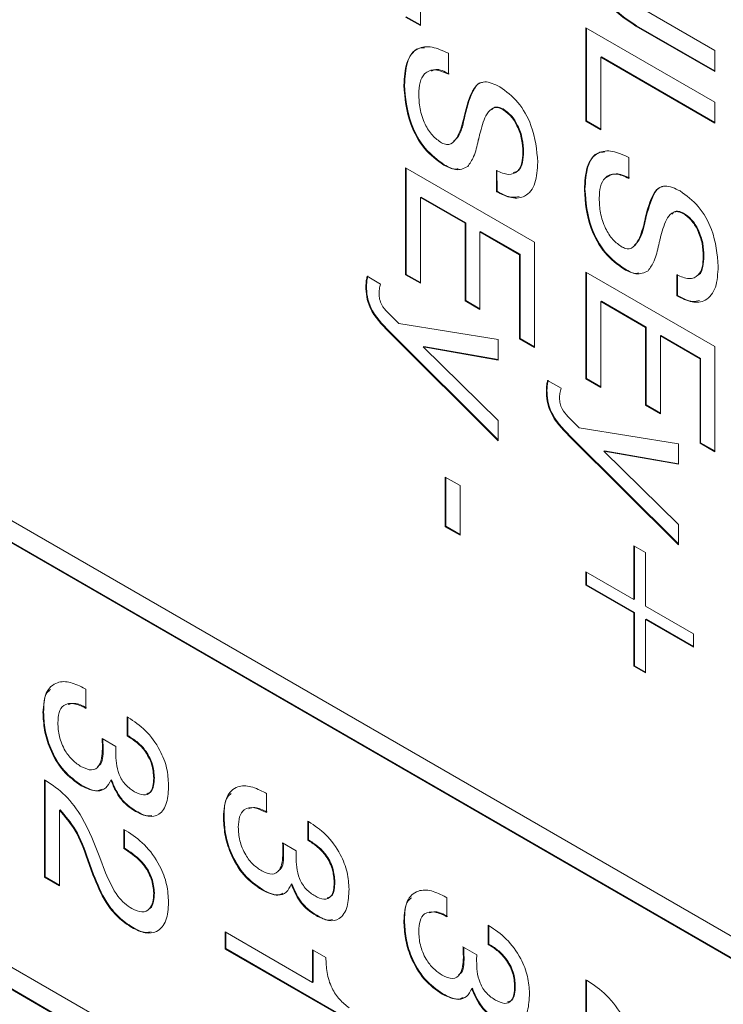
# Model space of a CAD drawing. Header units: millimetres. Extents: x 22 to 278, y 61 to 167.
# Tile 140 of 148: x 257.45 to 261.31, y 109.58 to 114.98. Entities that reach past the tile are written whole.
import ezdxf

# ---------------------------------------------------------------- set-up
doc = ezdxf.new("R2010")
doc.units = ezdxf.units.MM
doc.layers.get('0').update_dxf_attribs({"lineweight": 15})

msp = doc.modelspace()

# ---------------------------------------------------------------- linework, layer by layer
for p, q in [((239.5246, 122.5536), (264.5209, 108.1236)), ((264.5209, 108.0011), (239.5246, 122.4311)), ((264.5244, 108.0032), (239.5282, 122.4332)), ((239.5246, 120.104), (264.5209, 105.674)), ((264.5209, 105.5515), (239.5246, 119.9815)), ((264.5244, 105.5535), (239.5282, 119.9835)), ((259.6527, 115.3412), (259.6527, 114.9434)), ((260.8344, 115.0568), (261.2682, 114.8064)), ((259.6527, 114.9434), (259.5711, 114.9905)), ((259.6527, 114.9474), (259.5746, 114.9925)), ((260.5611, 114.9319), (261.2682, 114.5237)), ((260.5611, 114.419), (260.5611, 114.9319)), ((260.5646, 114.421), (260.5646, 114.9299)), ((260.839, 114.9431), (260.8354, 114.941)), ((261.2682, 114.6912), (260.8354, 114.941)), ((261.2682, 114.6953), (260.839, 114.9431)), ((259.8068, 114.7916), (259.8068, 114.6764)), ((260.6462, 114.7717), (260.6426, 114.7697)), ((260.6426, 114.7697), (260.6426, 114.3719)), ((261.2682, 114.4086), (260.6426, 114.7697)), ((261.2682, 114.4126), (260.6462, 114.7717)), ((261.2682, 114.8064), (261.2682, 114.6912)), ((259.5656, 114.6173), (259.562, 114.6152)), ((260.1062, 114.4867), (260.1027, 114.4847)), ((261.2682, 114.5237), (261.2682, 114.4086)), ((259.8932, 114.4312), (259.8897, 114.4292)), ((259.8969, 114.4474), (259.8934, 114.4454)), ((260.5646, 114.421), (260.5611, 114.419)), ((260.6426, 114.3719), (260.5611, 114.419)), ((260.6426, 114.3759), (260.5646, 114.421)), ((260.2183, 114.2508), (260.2148, 114.2487)), ((260.7968, 114.2201), (260.7968, 114.1049)), ((259.5711, 114.1634), (260.2782, 113.7552)), ((259.5711, 113.5772), (259.5711, 114.1634)), ((259.5746, 113.5792), (259.5746, 114.1614)), ((259.7839, 114.1808), (259.7803, 114.1788)), ((260.0697, 114.0326), (260.0693, 114.148)), ((260.0732, 114.0347), (260.0728, 114.1501)), ((259.6562, 114.0032), (259.6527, 114.0012)), ((259.6527, 114.0012), (259.6527, 113.5301)), ((259.8975, 113.8599), (259.6527, 114.0012)), ((259.901, 113.8619), (259.6562, 114.0032)), ((260.0732, 114.0347), (260.0697, 114.0326)), ((260.5555, 114.0458), (260.552, 114.0437)), ((261.0962, 113.9152), (261.0927, 113.9132)), ((259.901, 113.8619), (259.8975, 113.8599)), ((259.8975, 113.4333), (259.8975, 113.8599)), ((259.901, 113.4353), (259.901, 113.8619)), ((260.8832, 113.8597), (260.8796, 113.8577)), ((260.8868, 113.8759), (260.8833, 113.8739)), ((259.9826, 113.8148), (259.9791, 113.8128)), ((259.9791, 113.8128), (259.9791, 113.3862)), ((260.1966, 113.6872), (259.9791, 113.8128)), ((260.2002, 113.6892), (259.9826, 113.8148)), ((260.2782, 113.7552), (260.2782, 113.1782)), ((260.2002, 113.6892), (260.1966, 113.6872)), ((260.1966, 113.2253), (260.1966, 113.6872)), ((260.2002, 113.2273), (260.2002, 113.6892)), ((261.2082, 113.6793), (261.2047, 113.6772)), ((259.3606, 113.5685), (259.4344, 113.5259)), ((259.5746, 113.5792), (259.5711, 113.5772)), ((259.6527, 113.5301), (259.5711, 113.5772)), ((259.6527, 113.5342), (259.5746, 113.5792)), ((260.5611, 113.592), (261.2682, 113.1838)), ((260.5611, 113.0057), (260.5611, 113.592)), ((260.5646, 113.0078), (260.5646, 113.5899)), ((260.7738, 113.6093), (260.7703, 113.6073)), ((261.0597, 113.4611), (261.0592, 113.5765)), ((261.0632, 113.4632), (261.0628, 113.5786)), ((259.3571, 113.5151), (259.3535, 113.5131)), ((261.0632, 113.4632), (261.0597, 113.4611)), ((259.901, 113.4353), (259.8975, 113.4333)), ((259.9791, 113.3862), (259.8975, 113.4333)), ((259.9791, 113.3903), (259.901, 113.4353)), ((260.6462, 113.4317), (260.6426, 113.4297)), ((260.6426, 113.4297), (260.6426, 112.9586)), ((260.8874, 113.2884), (260.6426, 113.4297)), ((260.891, 113.2904), (260.6462, 113.4317)), ((259.4722, 113.3714), (259.5334, 113.3099)), ((259.5334, 113.3099), (260.0788, 113.2213)), ((259.4829, 113.2658), (259.4793, 113.2638)), ((260.0788, 112.6665), (259.4793, 113.2638)), ((260.0788, 112.6721), (259.4829, 113.2658)), ((260.891, 113.2904), (260.8874, 113.2884)), ((260.8874, 112.8618), (260.8874, 113.2884)), ((260.891, 112.8639), (260.891, 113.2904)), ((260.9725, 113.2433), (260.969, 113.2413)), ((261.1901, 113.1177), (260.9725, 113.2433)), ((260.0788, 113.2213), (260.0788, 113.1093)), ((260.2002, 113.2273), (260.1966, 113.2253)), ((260.2782, 113.1782), (260.1966, 113.2253)), ((260.2782, 113.1822), (260.2002, 113.2273)), ((260.969, 113.2413), (260.969, 112.8147)), ((261.1866, 113.1157), (260.969, 113.2413)), ((259.6718, 113.1829), (259.6683, 113.1809)), ((260.0788, 113.1093), (259.6683, 113.1809)), ((259.6683, 113.1809), (260.0788, 112.7785)), ((260.0788, 113.1119), (259.6718, 113.1829)), ((261.2682, 113.1838), (261.2682, 112.6067)), ((261.1901, 113.1177), (261.1866, 113.1157)), ((261.1866, 112.6538), (261.1866, 113.1157)), ((261.1901, 112.6558), (261.1901, 113.1177)), ((260.3506, 112.997), (260.4244, 112.9544)), ((260.5646, 113.0078), (260.5611, 113.0057)), ((260.6426, 112.9586), (260.5611, 113.0057)), ((260.6426, 112.9627), (260.5646, 113.0078)), ((260.347, 112.9436), (260.3435, 112.9416)), ((260.891, 112.8639), (260.8874, 112.8618)), ((260.969, 112.8147), (260.8874, 112.8618)), ((260.969, 112.8188), (260.891, 112.8639)), ((260.0788, 112.7785), (260.0788, 112.6665)), ((260.4622, 112.7999), (260.5234, 112.7384)), ((260.5234, 112.7384), (261.0687, 112.6498)), ((260.4728, 112.6944), (260.4693, 112.6923)), ((261.0687, 112.095), (260.4693, 112.6923)), ((261.0687, 112.1006), (260.4728, 112.6944)), ((261.0687, 112.6498), (261.0687, 112.5378)), ((261.1901, 112.6558), (261.1866, 112.6538)), ((261.2682, 112.6067), (261.1866, 112.6538)), ((261.2682, 112.6108), (261.1901, 112.6558)), ((260.6618, 112.6114), (260.6582, 112.6094)), ((261.0687, 112.5378), (260.6582, 112.6094)), ((260.6582, 112.6094), (261.0687, 112.2071)), ((261.0687, 112.5405), (260.6618, 112.6114)), ((259.7887, 112.4676), (259.8703, 112.4205)), ((259.7887, 112.1954), (259.7887, 112.4676)), ((259.7922, 112.1974), (259.7922, 112.4655)), ((259.8703, 112.4205), (259.8703, 112.1483)), ((259.7922, 112.1974), (259.7887, 112.1954)), ((259.8703, 112.1483), (259.7887, 112.1954)), ((259.8703, 112.1524), (259.7922, 112.1974)), ((261.0687, 112.2071), (261.0687, 112.095)), ((260.824, 112.0898), (260.8874, 112.0531)), ((260.824, 111.7966), (260.824, 112.0898)), ((260.8275, 111.7987), (260.8275, 112.0877)), ((260.8874, 112.0531), (260.8874, 111.76)), ((260.5611, 111.9484), (260.824, 111.7966)), ((260.5611, 111.8751), (260.5611, 111.9484)), ((260.5646, 111.8772), (260.5646, 111.9464)), ((260.5646, 111.8772), (260.5611, 111.8751)), ((260.824, 111.7234), (260.5611, 111.8751)), ((260.8275, 111.7254), (260.5646, 111.8772)), ((260.8275, 111.7987), (260.824, 111.7966)), ((260.8874, 111.76), (261.1503, 111.6082)), ((260.8275, 111.7254), (260.824, 111.7234)), ((260.824, 111.4302), (260.824, 111.7234)), ((260.8275, 111.4323), (260.8275, 111.7254)), ((260.891, 111.6888), (260.8874, 111.6867)), ((260.8874, 111.6867), (260.8874, 111.3936)), ((261.1503, 111.535), (260.8874, 111.6867)), ((261.1503, 111.539), (260.891, 111.6888)), ((261.1503, 111.6082), (261.1503, 111.535)), ((260.8275, 111.4323), (260.824, 111.4302)), ((260.8874, 111.3936), (260.824, 111.4302)), ((260.8874, 111.3977), (260.8275, 111.4323)), ((257.8129, 111.3067), (257.8178, 111.3038)), ((257.8178, 111.3038), (257.8178, 111.1991)), ((257.5857, 111.1787), (257.5821, 111.1767)), ((258.0445, 111.152), (258.0493, 111.1493)), ((258.0445, 111.0474), (258.0445, 111.152)), ((258.048, 111.0494), (258.048, 111.15)), ((257.9064, 111.0335), (257.9819, 110.9894)), ((257.9068, 111.0295), (257.9064, 111.0335)), ((257.91, 111.0314), (257.9068, 111.0295)), ((258.048, 111.0494), (258.0445, 111.0474)), ((257.912, 110.9782), (257.9085, 110.9762)), ((258.1931, 110.818), (258.1895, 110.8159)), ((257.5912, 110.8065), (257.5967, 110.8034)), ((257.5912, 110.2726), (257.5912, 110.8065)), ((257.5947, 110.2747), (257.5947, 110.8045)), ((257.7957, 110.7763), (257.7922, 110.7743)), ((257.9579, 110.8073), (257.9544, 110.8053)), ((258.8028, 110.7352), (258.8078, 110.7323)), ((258.8078, 110.7323), (258.8078, 110.6276)), ((257.6763, 110.6431), (257.6728, 110.641)), ((257.6728, 110.641), (257.6728, 110.2255)), ((258.0936, 110.6357), (258.0901, 110.6337)), ((258.5756, 110.6073), (258.5721, 110.6052)), ((259.0344, 110.5806), (259.0392, 110.5778)), ((259.0344, 110.4759), (259.0344, 110.5806)), ((259.038, 110.4779), (259.038, 110.5785)), ((258.0264, 110.5344), (258.0381, 110.5276)), ((258.0264, 110.4297), (258.0264, 110.5344)), ((258.0299, 110.4318), (258.0299, 110.5324)), ((258.8963, 110.462), (258.9718, 110.418)), ((258.8968, 110.458), (258.8963, 110.462)), ((258.9, 110.4599), (258.8968, 110.458)), ((259.038, 110.4779), (259.0344, 110.4759)), ((258.0299, 110.4318), (258.0264, 110.4297)), ((258.0343, 110.4251), (258.0264, 110.4297)), ((258.0378, 110.4272), (258.0299, 110.4318)), ((258.0378, 110.4272), (258.0343, 110.4251)), ((258.902, 110.4067), (258.8985, 110.4047)), ((257.8304, 110.3694), (257.8269, 110.3674)), ((257.8561, 110.2854), (257.8269, 110.3674)), ((257.8596, 110.2875), (257.8304, 110.3694)), ((257.8943, 110.3803), (257.9259, 110.2968)), ((257.5947, 110.2747), (257.5912, 110.2726)), ((257.6728, 110.2296), (257.5947, 110.2747)), ((257.8596, 110.2875), (257.8561, 110.2854)), ((257.6728, 110.2255), (257.5912, 110.2726)), ((258.9479, 110.2358), (258.9443, 110.2338)), ((259.183, 110.2465), (259.1795, 110.2444)), ((258.1931, 110.1866), (258.1895, 110.1845)), ((258.7857, 110.2048), (258.7822, 110.2028)), ((259.7928, 110.1637), (259.7977, 110.1608)), ((259.7977, 110.1608), (259.7977, 110.0562)), ((259.0836, 110.0643), (259.08, 110.0622)), ((259.5656, 110.0358), (259.562, 110.0337)), ((260.0244, 110.0091), (260.0292, 110.0063)), ((260.0244, 109.9044), (260.0244, 110.0091)), ((260.0279, 109.9064), (260.0279, 110.007)), ((258.0731, 109.9985), (258.0696, 109.9965)), ((258.5812, 109.9733), (259.0616, 109.696)), ((258.5812, 109.8791), (258.5812, 109.9733)), ((258.5847, 109.8812), (258.5847, 109.9713)), ((260.0279, 109.9064), (260.0244, 109.9044)), ((258.5847, 109.8812), (258.5812, 109.8791)), ((259.2611, 109.4866), (258.5812, 109.8791)), ((259.2611, 109.4907), (258.5847, 109.8812)), ((259.0616, 109.8739), (259.1342, 109.8321)), ((259.0616, 109.696), (259.0616, 109.8739)), ((259.0652, 109.698), (259.0652, 109.8719)), ((259.8863, 109.8906), (259.9618, 109.8465)), ((259.8867, 109.8865), (259.8863, 109.8906)), ((259.8899, 109.8884), (259.8867, 109.8865)), ((259.8919, 109.8353), (259.8884, 109.8332)), ((259.0652, 109.698), (259.0616, 109.696)), ((260.5611, 109.7097), (260.5666, 109.7065)), ((260.5611, 109.1758), (260.5611, 109.7097)), ((260.5646, 109.1779), (260.5646, 109.7077)), ((259.7756, 109.6333), (259.7721, 109.6313)), ((259.9378, 109.6643), (259.9343, 109.6623)), ((260.173, 109.675), (260.1694, 109.6729))]:
    msp.add_line(p, q)
for points, knots in [([(260.8354, 114.941), (260.792, 114.9691), (260.7054, 115.025), (260.6016, 115.1707), (260.557, 115.3172), (260.5537, 115.3973), (260.552, 115.4375)], [0, 0, 0, 0, 0.28063, 0.558736, 0.77891, 1, 1, 1, 1]), ([(260.839, 114.9431), (260.7955, 114.9711), (260.709, 115.027), (260.6051, 115.1727), (260.5606, 115.3192), (260.5572, 115.3994), (260.5555, 115.4396)], [0, 0, 0, 0, 0.28063, 0.558736, 0.77891, 1, 1, 1, 1]), ([(259.562, 114.6152), (259.5644, 114.6588), (259.569, 114.7458), (259.6271, 114.8242), (259.7155, 114.8331), (259.7763, 114.8054), (259.8068, 114.7916)], [0, 0, 0, 0, 0.280657, 0.559429, 0.779298, 1, 1, 1, 1]), ([(259.5656, 114.6173), (259.5682, 114.6601), (259.5735, 114.7454), (259.6181, 114.8201), (259.6634, 114.8215), (259.6744, 114.8219)], [0, 0, 0, 0, 0.4324182, 0.861932, 1, 1, 1, 1]), ([(259.8068, 114.6764), (259.7815, 114.6878), (259.7309, 114.7106), (259.675, 114.6872), (259.6471, 114.6345), (259.6448, 114.59), (259.6436, 114.5678)], [0, 0, 0, 0, 0.2799175, 0.5588303, 0.7791028, 1, 1, 1, 1]), ([(259.8103, 114.6785), (259.784, 114.6921), (259.747, 114.7112), (259.721, 114.6977), (259.7135, 114.6938)], [0, 0, 0, 0, 0.711175, 1, 1, 1, 1]), ([(259.7803, 114.1788), (259.7436, 114.2052), (259.6702, 114.2581), (259.5762, 114.4316), (259.5674, 114.5456), (259.562, 114.6152)], [0, 0, 0, 0, 0.28001, 0.560069, 1, 1, 1, 1]), ([(259.7839, 114.1808), (259.7472, 114.2073), (259.6738, 114.2602), (259.5797, 114.4336), (259.5709, 114.5476), (259.5656, 114.6173)], [0, 0, 0, 0, 0.28001, 0.560069, 1, 1, 1, 1]), ([(259.8934, 114.4454), (259.9067, 114.5019), (259.9233, 114.5724), (259.9702, 114.628), (260.0164, 114.6417), (260.0594, 114.6217), (260.088, 114.6083)], [0, 0, 0, 0, 0.500943, 0.626188, 0.751268, 1, 1, 1, 1]), ([(259.8969, 114.4474), (259.9107, 114.5028), (259.928, 114.572), (259.9693, 114.6274), (259.9873, 114.631), (259.9935, 114.6323)], [0, 0, 0, 0, 0.7234825, 0.904367, 1, 1, 1, 1]), ([(260.088, 114.6083), (260.1227, 114.5831), (260.1921, 114.5326), (260.2818, 114.3691), (260.2908, 114.2608), (260.2963, 114.1946)], [0, 0, 0, 0, 0.280081, 0.560249, 1, 1, 1, 1]), ([(259.6436, 114.5678), (259.6447, 114.5416), (259.6468, 114.4893), (259.6721, 114.4082), (259.7166, 114.3371), (259.7516, 114.3126), (259.7691, 114.3004)], [0, 0, 0, 0, 0.281124, 0.560949, 0.780338, 1, 1, 1, 1]), ([(260.1027, 114.4847), (260.0935, 114.4888), (260.075, 114.4972), (260.0433, 114.4915), (260.0059, 114.4506), (259.9914, 114.397), (259.9817, 114.3613)], [0, 0, 0, 0, 0.12479, 0.249814, 0.499493, 1, 1, 1, 1]), ([(260.1062, 114.4867), (260.0971, 114.4908), (260.0787, 114.4989), (260.0556, 114.4965), (260.0464, 114.4859), (260.0424, 114.4811)], [0, 0, 0, 0, 0.357857, 0.716385, 1, 1, 1, 1]), ([(260.2183, 114.2508), (260.2172, 114.2739), (260.2151, 114.3202), (260.1917, 114.3917), (260.1525, 114.4542), (260.1217, 114.4759), (260.1062, 114.4867)], [0, 0, 0, 0, 0.281007, 0.560859, 0.780365, 1, 1, 1, 1]), ([(259.835, 114.309), (259.8424, 114.3157), (259.8731, 114.3432), (259.8845, 114.3933), (259.8932, 114.4312)], [0, 0, 0, 0, 0.244091, 1, 1, 1, 1]), ([(259.8897, 114.4292), (259.8903, 114.4323), (259.8914, 114.4378), (259.8928, 114.4431), (259.8934, 114.4454)], [0, 0, 0, 0, 0.560002, 1, 1, 1, 1]), ([(259.8932, 114.4312), (259.8938, 114.4343), (259.895, 114.4398), (259.8963, 114.4451), (259.8969, 114.4474)], [0, 0, 0, 0, 0.560002, 1, 1, 1, 1]), ([(260.2148, 114.2487), (260.2137, 114.2719), (260.2116, 114.3181), (260.1882, 114.3896), (260.149, 114.4521), (260.1181, 114.4738), (260.1027, 114.4847)], [0, 0, 0, 0, 0.281007, 0.560859, 0.780365, 1, 1, 1, 1]), ([(259.7691, 114.3004), (259.7785, 114.2963), (259.7972, 114.2881), (259.8285, 114.2958), (259.865, 114.3389), (259.8798, 114.393), (259.8897, 114.4292)], [0, 0, 0, 0, 0.124674, 0.249605, 0.499326, 1, 1, 1, 1]), ([(259.9817, 114.3613), (259.9799, 114.3542), (259.9767, 114.3414), (259.9736, 114.3285), (259.9723, 114.3228)], [0, 0, 0, 0, 0.559999, 1, 1, 1, 1]), ([(259.9698, 114.3126), (259.963, 114.2818), (259.9509, 114.227), (259.924, 114.1874), (259.9122, 114.17)], [0, 0, 0, 0, 0.560907, 1, 1, 1, 1]), ([(259.9723, 114.3228), (259.9719, 114.3208), (259.9711, 114.3174), (259.9702, 114.314), (259.9698, 114.3126)], [0, 0, 0, 0, 0.55994, 1, 1, 1, 1]), ([(260.0693, 114.148), (260.092, 114.1385), (260.1373, 114.1194), (260.1881, 114.1394), (260.212, 114.1885), (260.2138, 114.2286), (260.2148, 114.2487)], [0, 0, 0, 0, 0.2802657, 0.5588871, 0.7790956, 1, 1, 1, 1]), ([(260.1608, 114.1382), (260.1715, 114.1407), (260.197, 114.1465), (260.2151, 114.1914), (260.2172, 114.231), (260.2183, 114.2508)], [0, 0, 0, 0, 0.265737, 0.632289, 1, 1, 1, 1]), ([(260.552, 114.0437), (260.5543, 114.0874), (260.5589, 114.1743), (260.617, 114.2527), (260.7055, 114.2616), (260.7663, 114.234), (260.7968, 114.2201)], [0, 0, 0, 0, 0.280657, 0.559429, 0.779298, 1, 1, 1, 1]), ([(260.5555, 114.0458), (260.5582, 114.0886), (260.5634, 114.1739), (260.6081, 114.2486), (260.6533, 114.25), (260.6643, 114.2504)], [0, 0, 0, 0, 0.432418, 0.861932, 1, 1, 1, 1]), ([(259.9122, 114.17), (259.891, 114.1603), (259.853, 114.143), (259.8026, 114.1678), (259.7803, 114.1788)], [0, 0, 0, 0, 0.558284, 1, 1, 1, 1]), ([(259.8598, 114.1589), (259.856, 114.1577), (259.8348, 114.1513), (259.8068, 114.1675), (259.7839, 114.1808)], [0, 0, 0, 0, 0.178091, 1, 1, 1, 1]), ([(260.2963, 114.1946), (260.2941, 114.1543), (260.2895, 114.074), (260.2354, 114.0025), (260.1545, 113.9915), (260.098, 114.0189), (260.0697, 114.0326)], [0, 0, 0, 0, 0.28065, 0.559701, 0.779492, 1, 1, 1, 1]), ([(260.7968, 114.1049), (260.7714, 114.1163), (260.7208, 114.1391), (260.665, 114.1157), (260.6371, 114.063), (260.6347, 114.0186), (260.6336, 113.9963)], [0, 0, 0, 0, 0.279918, 0.55883, 0.779103, 1, 1, 1, 1]), ([(260.8003, 114.107), (260.7745, 114.1191), (260.7248, 114.1424), (260.6903, 114.1211), (260.6737, 114.1109)], [0, 0, 0, 0, 0.5202015, 1, 1, 1, 1]), ([(260.8833, 113.8739), (260.8966, 113.9304), (260.9133, 114.001), (260.9601, 114.0565), (261.0063, 114.0702), (261.0493, 114.0502), (261.0779, 114.0368)], [0, 0, 0, 0, 0.500943, 0.626188, 0.751268, 1, 1, 1, 1]), ([(260.8868, 113.8759), (260.9007, 113.9313), (260.9179, 114.0005), (260.9592, 114.0559), (260.9772, 114.0596), (260.9835, 114.0608)], [0, 0, 0, 0, 0.723483, 0.904367, 1, 1, 1, 1]), ([(260.1942, 114.0068), (260.182, 114.0039), (260.1464, 113.9957), (260.1022, 114.0192), (260.0732, 114.0347)], [0, 0, 0, 0, 0.34456, 1, 1, 1, 1]), ([(260.7703, 113.6073), (260.7336, 113.6337), (260.6602, 113.6867), (260.5661, 113.8601), (260.5574, 113.9741), (260.552, 114.0437)], [0, 0, 0, 0, 0.28001, 0.560069, 1, 1, 1, 1]), ([(260.7738, 113.6093), (260.7371, 113.6358), (260.6637, 113.6887), (260.5697, 113.8621), (260.5609, 113.9761), (260.5555, 114.0458)], [0, 0, 0, 0, 0.28001, 0.560069, 1, 1, 1, 1]), ([(261.0779, 114.0368), (261.1126, 114.0116), (261.182, 113.9612), (261.2717, 113.7976), (261.2808, 113.6893), (261.2863, 113.6231)], [0, 0, 0, 0, 0.280081, 0.560249, 1, 1, 1, 1]), ([(260.6336, 113.9963), (260.6346, 113.9701), (260.6368, 113.9179), (260.662, 113.8367), (260.7066, 113.7656), (260.7416, 113.7411), (260.7591, 113.7289)], [0, 0, 0, 0, 0.281124, 0.560949, 0.780338, 1, 1, 1, 1]), ([(261.0927, 113.9132), (261.0834, 113.9173), (261.0649, 113.9257), (261.0333, 113.92), (260.9959, 113.8791), (260.9814, 113.8256), (260.9717, 113.7898)], [0, 0, 0, 0, 0.12479, 0.249814, 0.499493, 1, 1, 1, 1]), ([(261.0962, 113.9152), (261.087, 113.9193), (261.0687, 113.9274), (261.0455, 113.925), (261.0364, 113.9144), (261.0323, 113.9097)], [0, 0, 0, 0, 0.357857, 0.716385, 1, 1, 1, 1]), ([(261.2047, 113.6772), (261.2036, 113.7004), (261.2015, 113.7466), (261.1781, 113.8181), (261.1389, 113.8807), (261.1081, 113.9023), (261.0927, 113.9132)], [0, 0, 0, 0, 0.281007, 0.560859, 0.780365, 1, 1, 1, 1]), ([(261.2082, 113.6793), (261.2072, 113.7024), (261.205, 113.7487), (261.1817, 113.8202), (261.1425, 113.8827), (261.1116, 113.9044), (261.0962, 113.9152)], [0, 0, 0, 0, 0.281007, 0.560859, 0.780365, 1, 1, 1, 1]), ([(260.7591, 113.7289), (260.7684, 113.7248), (260.7872, 113.7166), (260.8185, 113.7243), (260.855, 113.7674), (260.8698, 113.8216), (260.8796, 113.8577)], [0, 0, 0, 0, 0.124674, 0.249605, 0.499326, 1, 1, 1, 1]), ([(260.8249, 113.7375), (260.8324, 113.7442), (260.863, 113.7717), (260.8745, 113.8218), (260.8832, 113.8597)], [0, 0, 0, 0, 0.244091, 1, 1, 1, 1]), ([(260.8796, 113.8577), (260.8802, 113.8608), (260.8814, 113.8663), (260.8827, 113.8716), (260.8833, 113.8739)], [0, 0, 0, 0, 0.5600021, 1, 1, 1, 1]), ([(260.8832, 113.8597), (260.8838, 113.8628), (260.8849, 113.8683), (260.8862, 113.8736), (260.8868, 113.8759)], [0, 0, 0, 0, 0.5600021, 1, 1, 1, 1]), ([(260.9717, 113.7898), (260.9699, 113.7827), (260.9667, 113.7699), (260.9636, 113.757), (260.9622, 113.7513)], [0, 0, 0, 0, 0.559999, 1, 1, 1, 1]), ([(260.9598, 113.7411), (260.953, 113.7104), (260.9408, 113.6556), (260.914, 113.6159), (260.9021, 113.5985)], [0, 0, 0, 0, 0.560907, 1, 1, 1, 1]), ([(260.9622, 113.7513), (260.9618, 113.7494), (260.9611, 113.7459), (260.9602, 113.7426), (260.9598, 113.7411)], [0, 0, 0, 0, 0.55994, 1, 1, 1, 1]), ([(261.0592, 113.5765), (261.0819, 113.567), (261.1272, 113.5479), (261.1781, 113.568), (261.2019, 113.617), (261.2038, 113.6571), (261.2047, 113.6772)], [0, 0, 0, 0, 0.2802657, 0.5588871, 0.7790956, 1, 1, 1, 1]), ([(261.1776, 113.577), (261.1786, 113.5774), (261.1933, 113.5826), (261.2042, 113.6212), (261.2069, 113.6599), (261.2082, 113.6793)], [0, 0, 0, 0, 0.032955, 0.515715, 1, 1, 1, 1]), ([(261.2863, 113.6231), (261.284, 113.5828), (261.2794, 113.5025), (261.2254, 113.431), (261.1445, 113.42), (261.088, 113.4474), (261.0597, 113.4611)], [0, 0, 0, 0, 0.28065, 0.559701, 0.779492, 1, 1, 1, 1]), ([(259.3535, 113.5131), (259.354, 113.5241), (259.3548, 113.5437), (259.3588, 113.5609), (259.3606, 113.5685)], [0, 0, 0, 0, 0.559816, 1, 1, 1, 1]), ([(259.3571, 113.5151), (259.3575, 113.5261), (259.3583, 113.5458), (259.3624, 113.563), (259.3642, 113.5706)], [0, 0, 0, 0, 0.559816, 1, 1, 1, 1]), ([(260.9021, 113.5985), (260.8809, 113.5889), (260.843, 113.5715), (260.7925, 113.5963), (260.7703, 113.6073)], [0, 0, 0, 0, 0.558284, 1, 1, 1, 1]), ([(260.8498, 113.5874), (260.846, 113.5863), (260.8247, 113.5798), (260.7968, 113.596), (260.7738, 113.6093)], [0, 0, 0, 0, 0.178091, 1, 1, 1, 1]), ([(259.4793, 113.2638), (259.4398, 113.3044), (259.3848, 113.3609), (259.3552, 113.4573), (259.3541, 113.4945), (259.3535, 113.5131)], [0, 0, 0, 0, 0.558543, 0.778654, 1, 1, 1, 1]), ([(259.4829, 113.2658), (259.4434, 113.3064), (259.3883, 113.363), (259.3588, 113.4594), (259.3576, 113.4965), (259.3571, 113.5151)], [0, 0, 0, 0, 0.558543, 0.778654, 1, 1, 1, 1]), ([(259.4344, 113.5259), (259.4318, 113.5167), (259.4271, 113.5002), (259.4264, 113.4808), (259.4261, 113.4722)], [0, 0, 0, 0, 0.55992, 1, 1, 1, 1]), ([(259.4261, 113.4722), (259.4265, 113.4627), (259.4273, 113.4438), (259.4413, 113.4052), (259.4605, 113.3842), (259.4722, 113.3714)], [0, 0, 0, 0, 0.2812835, 0.5613162, 1, 1, 1, 1]), ([(261.1842, 113.4353), (261.1719, 113.4325), (261.1363, 113.4242), (261.0921, 113.4478), (261.0632, 113.4632)], [0, 0, 0, 0, 0.3445602, 1, 1, 1, 1]), ([(260.3435, 112.9416), (260.3439, 112.9526), (260.3447, 112.9722), (260.3488, 112.9895), (260.3506, 112.997)], [0, 0, 0, 0, 0.559816, 1, 1, 1, 1]), ([(260.347, 112.9436), (260.3475, 112.9546), (260.3483, 112.9743), (260.3523, 112.9915), (260.3541, 112.9991)], [0, 0, 0, 0, 0.559816, 1, 1, 1, 1]), ([(260.4693, 112.6923), (260.4298, 112.7329), (260.3747, 112.7894), (260.3452, 112.8858), (260.3441, 112.923), (260.3435, 112.9416)], [0, 0, 0, 0, 0.558543, 0.778654, 1, 1, 1, 1]), ([(260.4728, 112.6944), (260.4333, 112.7349), (260.3783, 112.7915), (260.3487, 112.8879), (260.3476, 112.925), (260.347, 112.9436)], [0, 0, 0, 0, 0.558543, 0.778654, 1, 1, 1, 1]), ([(260.4244, 112.9544), (260.4217, 112.9452), (260.417, 112.9287), (260.4163, 112.9093), (260.416, 112.9007)], [0, 0, 0, 0, 0.55992, 1, 1, 1, 1]), ([(260.416, 112.9007), (260.4164, 112.8912), (260.4172, 112.8723), (260.4312, 112.8337), (260.4505, 112.8127), (260.4622, 112.7999)], [0, 0, 0, 0, 0.281284, 0.561316, 1, 1, 1, 1]), ([(257.5821, 111.1767), (257.5851, 111.2148), (257.5909, 111.2907), (257.6522, 111.3466), (257.7321, 111.3475), (257.7859, 111.3203), (257.8129, 111.3067)], [0, 0, 0, 0, 0.280115, 0.559017, 0.779197, 1, 1, 1, 1]), ([(257.5857, 111.1787), (257.5864, 111.2197), (257.5873, 111.274), (257.6169, 111.2972), (257.6242, 111.303)], [0, 0, 0, 0, 0.753542, 1, 1, 1, 1]), ([(257.8178, 111.1991), (257.7954, 111.2099), (257.7506, 111.2313), (257.6953, 111.2228), (257.6671, 111.1786), (257.6648, 111.1391), (257.6637, 111.1193)], [0, 0, 0, 0, 0.280691, 0.559402, 0.779276, 1, 1, 1, 1]), ([(257.8214, 111.2012), (257.7983, 111.2133), (257.761, 111.2328), (257.7319, 111.2237), (257.7208, 111.2202)], [0, 0, 0, 0, 0.6192354, 1, 1, 1, 1]), ([(257.7922, 110.7743), (257.758, 110.7984), (257.6898, 110.8466), (257.6191, 110.9691), (257.5864, 111.082), (257.5836, 111.1451), (257.5821, 111.1767)], [0, 0, 0, 0, 0.279361, 0.558332, 0.778914, 1, 1, 1, 1]), ([(257.7957, 110.7763), (257.7616, 110.8004), (257.6933, 110.8487), (257.6227, 110.9711), (257.5899, 111.084), (257.5871, 111.1471), (257.5857, 111.1787)], [0, 0, 0, 0, 0.279361, 0.558332, 0.778914, 1, 1, 1, 1]), ([(258.0493, 111.1493), (258.0817, 111.1278), (258.1462, 111.0849), (258.2236, 110.9793), (258.2658, 110.8698), (258.2693, 110.8092), (258.2711, 110.7788)], [0, 0, 0, 0, 0.280391, 0.559399, 0.779365, 1, 1, 1, 1]), ([(257.6637, 111.1193), (257.665, 111.0949), (257.6676, 111.0461), (257.6983, 110.9699), (257.7444, 110.9105), (257.7766, 110.8892), (257.7928, 110.8786)], [0, 0, 0, 0, 0.280656, 0.559744, 0.779511, 1, 1, 1, 1]), ([(257.9085, 110.9762), (257.9083, 110.9861), (257.9079, 111.0037), (257.9072, 111.0216), (257.9068, 111.0295)], [0, 0, 0, 0, 0.559986, 1, 1, 1, 1]), ([(257.912, 110.9782), (257.9118, 110.9881), (257.9115, 111.0058), (257.9107, 111.0237), (257.9103, 111.0316)], [0, 0, 0, 0, 0.559986, 1, 1, 1, 1]), ([(258.1895, 110.8159), (258.188, 110.8409), (258.1849, 110.8907), (258.144, 110.9674), (258.0931, 111.0169), (258.0607, 111.0372), (258.0445, 111.0474)], [0, 0, 0, 0, 0.280224, 0.558001, 0.778617, 1, 1, 1, 1]), ([(258.1931, 110.818), (258.1915, 110.843), (258.1885, 110.8928), (258.1476, 110.9695), (258.0966, 111.0189), (258.0642, 111.0392), (258.048, 111.0494)], [0, 0, 0, 0, 0.280224, 0.558001, 0.778617, 1, 1, 1, 1]), ([(257.7928, 110.8786), (257.8124, 110.8697), (257.8516, 110.8519), (257.9024, 110.8857), (257.9062, 110.9418), (257.9085, 110.9762)], [0, 0, 0, 0, 0.2802531, 0.5596856, 1, 1, 1, 1]), ([(257.8817, 110.8805), (257.8856, 110.8825), (257.9118, 110.8957), (257.9119, 110.9403), (257.912, 110.9782)], [0, 0, 0, 0, 0.148643, 1, 1, 1, 1]), ([(257.9819, 110.9894), (257.9816, 110.9835), (257.9811, 110.9729), (257.981, 110.962), (257.981, 110.9572)], [0, 0, 0, 0, 0.5599977, 1, 1, 1, 1]), ([(257.981, 110.9572), (257.9815, 110.9381), (257.9825, 110.9), (257.9939, 110.8467), (258.0148, 110.805), (258.0433, 110.7687), (258.0681, 110.7524), (258.0846, 110.7416)], [0, 0, 0, 0, 0.2507958, 0.5005317, 0.6255696, 0.7505786, 1, 1, 1, 1]), ([(258.0846, 110.7416), (258.1014, 110.7334), (258.1351, 110.7171), (258.1722, 110.7335), (258.1876, 110.7716), (258.1889, 110.8011), (258.1895, 110.8159)], [0, 0, 0, 0, 0.279973, 0.558282, 0.778793, 1, 1, 1, 1]), ([(258.1513, 110.7321), (258.1598, 110.7341), (258.1791, 110.7388), (258.1909, 110.7743), (258.1923, 110.8034), (258.1931, 110.818)], [0, 0, 0, 0, 0.279635, 0.63925, 1, 1, 1, 1]), ([(257.5967, 110.8034), (257.6335, 110.7789), (257.707, 110.73), (257.8186, 110.5763), (257.8656, 110.4548), (257.8943, 110.3803)], [0, 0, 0, 0, 0.279996, 0.559198, 1, 1, 1, 1]), ([(257.9544, 110.8053), (257.9463, 110.7893), (257.9301, 110.7575), (257.8739, 110.7367), (257.8232, 110.76), (257.7922, 110.7743)], [0, 0, 0, 0, 0.280899, 0.561106, 1, 1, 1, 1]), ([(257.9073, 110.7562), (257.9, 110.7527), (257.87, 110.7383), (257.8278, 110.7599), (257.7957, 110.7763)], [0, 0, 0, 0, 0.242008, 1, 1, 1, 1]), ([(258.0901, 110.6337), (258.0745, 110.6438), (258.0432, 110.6639), (257.9897, 110.7203), (257.9678, 110.7731), (257.9544, 110.8053)], [0, 0, 0, 0, 0.281418, 0.562234, 1, 1, 1, 1]), ([(258.0936, 110.6357), (258.078, 110.6458), (258.0468, 110.6659), (257.9932, 110.7224), (257.9713, 110.7752), (257.9579, 110.8073)], [0, 0, 0, 0, 0.281418, 0.562234, 1, 1, 1, 1]), ([(258.2711, 110.7788), (258.2696, 110.7452), (258.2664, 110.6781), (258.2267, 110.6127), (258.1608, 110.5991), (258.1137, 110.6222), (258.0901, 110.6337)], [0, 0, 0, 0, 0.280903, 0.56016, 0.779706, 1, 1, 1, 1]), ([(258.5721, 110.6052), (258.575, 110.6433), (258.5809, 110.7192), (258.6421, 110.7751), (258.722, 110.776), (258.7759, 110.7488), (258.8028, 110.7352)], [0, 0, 0, 0, 0.280115, 0.559017, 0.779197, 1, 1, 1, 1]), ([(258.5756, 110.6073), (258.5763, 110.6482), (258.5772, 110.7026), (258.6068, 110.7258), (258.6141, 110.7315)], [0, 0, 0, 0, 0.753542, 1, 1, 1, 1]), ([(258.8078, 110.6276), (258.7853, 110.6384), (258.7405, 110.6598), (258.6852, 110.6513), (258.657, 110.6071), (258.6548, 110.5676), (258.6537, 110.5478)], [0, 0, 0, 0, 0.280691, 0.559402, 0.779276, 1, 1, 1, 1]), ([(258.8113, 110.6297), (258.7882, 110.6418), (258.7509, 110.6613), (258.7218, 110.6522), (258.7107, 110.6487)], [0, 0, 0, 0, 0.619235, 1, 1, 1, 1]), ([(257.8269, 110.3674), (257.8068, 110.424), (257.7712, 110.5245), (257.7027, 110.6056), (257.6728, 110.641)], [0, 0, 0, 0, 0.562606, 1, 1, 1, 1]), ([(257.8304, 110.3694), (257.8104, 110.426), (257.7747, 110.5266), (257.7063, 110.6076), (257.6763, 110.6431)], [0, 0, 0, 0, 0.562606, 1, 1, 1, 1]), ([(258.1795, 110.6122), (258.174, 110.6107), (258.1495, 110.6042), (258.118, 110.6219), (258.0936, 110.6357)], [0, 0, 0, 0, 0.223995, 1, 1, 1, 1]), ([(258.7822, 110.2028), (258.748, 110.2269), (258.6797, 110.2751), (258.6091, 110.3976), (258.5763, 110.5105), (258.5735, 110.5736), (258.5721, 110.6052)], [0, 0, 0, 0, 0.279361, 0.558332, 0.778914, 1, 1, 1, 1]), ([(258.7857, 110.2048), (258.7515, 110.2289), (258.6833, 110.2772), (258.6126, 110.3996), (258.5798, 110.5126), (258.577, 110.5757), (258.5756, 110.6073)], [0, 0, 0, 0, 0.279361, 0.558332, 0.778914, 1, 1, 1, 1]), ([(258.6537, 110.5478), (258.655, 110.5234), (258.6576, 110.4747), (258.6883, 110.3984), (258.7344, 110.339), (258.7666, 110.3178), (258.7827, 110.3071)], [0, 0, 0, 0, 0.280656, 0.559744, 0.779511, 1, 1, 1, 1]), ([(259.0392, 110.5778), (259.0716, 110.5563), (259.1362, 110.5134), (259.2135, 110.4078), (259.2557, 110.2983), (259.2593, 110.2377), (259.2611, 110.2073)], [0, 0, 0, 0, 0.280391, 0.559399, 0.779365, 1, 1, 1, 1]), ([(258.0381, 110.5276), (258.0724, 110.5049), (258.1408, 110.4597), (258.2225, 110.3471), (258.2658, 110.2312), (258.2693, 110.1671), (258.2711, 110.135)], [0, 0, 0, 0, 0.280451, 0.559362, 0.779308, 1, 1, 1, 1]), ([(258.8985, 110.4047), (258.8983, 110.4146), (258.8979, 110.4323), (258.8971, 110.4502), (258.8968, 110.458)], [0, 0, 0, 0, 0.559986, 1, 1, 1, 1]), ([(258.902, 110.4067), (258.9018, 110.4166), (258.9014, 110.4343), (258.9006, 110.4522), (258.9003, 110.4601)], [0, 0, 0, 0, 0.559986, 1, 1, 1, 1]), ([(259.1795, 110.2444), (259.1779, 110.2694), (259.1749, 110.3192), (259.134, 110.3959), (259.0831, 110.4454), (259.0507, 110.4657), (259.0344, 110.4759)], [0, 0, 0, 0, 0.280224, 0.558001, 0.778617, 1, 1, 1, 1]), ([(259.183, 110.2465), (259.1815, 110.2715), (259.1784, 110.3213), (259.1375, 110.398), (259.0866, 110.4474), (259.0542, 110.4677), (259.038, 110.4779)], [0, 0, 0, 0, 0.280224, 0.558001, 0.778617, 1, 1, 1, 1]), ([(258.1895, 110.1845), (258.1872, 110.2108), (258.1826, 110.2633), (258.1242, 110.3638), (258.0684, 110.4019), (258.0343, 110.4251)], [0, 0, 0, 0, 0.280567, 0.560264, 1, 1, 1, 1]), ([(258.1931, 110.1866), (258.1908, 110.2129), (258.1862, 110.2654), (258.1277, 110.3659), (258.0719, 110.4039), (258.0378, 110.4272)], [0, 0, 0, 0, 0.280567, 0.560264, 1, 1, 1, 1]), ([(258.7827, 110.3071), (258.8024, 110.2982), (258.8415, 110.2804), (258.8924, 110.3142), (258.8962, 110.3704), (258.8985, 110.4047)], [0, 0, 0, 0, 0.280253, 0.559686, 1, 1, 1, 1]), ([(258.8717, 110.309), (258.8756, 110.311), (258.9018, 110.3242), (258.9019, 110.3688), (258.902, 110.4067)], [0, 0, 0, 0, 0.148643, 1, 1, 1, 1]), ([(258.9718, 110.418), (258.9715, 110.412), (258.971, 110.4014), (258.971, 110.3905), (258.971, 110.3857)], [0, 0, 0, 0, 0.5599977, 1, 1, 1, 1]), ([(258.971, 110.3857), (258.9715, 110.3666), (258.9724, 110.3285), (258.9838, 110.2752), (259.0047, 110.2336), (259.0332, 110.1972), (259.058, 110.1809), (259.0745, 110.1701)], [0, 0, 0, 0, 0.2507958, 0.5005317, 0.6255696, 0.7505786, 1, 1, 1, 1]), ([(258.0696, 109.9965), (258.0441, 110.0135), (257.9933, 110.0476), (257.9121, 110.149), (257.8773, 110.2337), (257.8561, 110.2854)], [0, 0, 0, 0, 0.280291, 0.560216, 1, 1, 1, 1]), ([(258.0731, 109.9985), (258.0476, 110.0156), (257.9968, 110.0496), (257.9156, 110.151), (257.8809, 110.2357), (257.8596, 110.2875)], [0, 0, 0, 0, 0.280291, 0.560216, 1, 1, 1, 1]), ([(257.9259, 110.2968), (257.9453, 110.2519), (257.9723, 110.1893), (258.0298, 110.1272), (258.0568, 110.1096), (258.0703, 110.1008)], [0, 0, 0, 0, 0.558127, 0.779013, 1, 1, 1, 1]), ([(258.9443, 110.2338), (258.9362, 110.2178), (258.9201, 110.186), (258.8638, 110.1652), (258.8131, 110.1885), (258.7822, 110.2028)], [0, 0, 0, 0, 0.280899, 0.561106, 1, 1, 1, 1]), ([(259.08, 110.0622), (259.0644, 110.0723), (259.0332, 110.0924), (258.9796, 110.1488), (258.9577, 110.2016), (258.9443, 110.2338)], [0, 0, 0, 0, 0.281418, 0.562234, 1, 1, 1, 1]), ([(259.0836, 110.0643), (259.0679, 110.0743), (259.0367, 110.0945), (258.9832, 110.1509), (258.9612, 110.2037), (258.9479, 110.2358)], [0, 0, 0, 0, 0.281418, 0.562234, 1, 1, 1, 1]), ([(259.0745, 110.1701), (259.0914, 110.1619), (259.125, 110.1456), (259.1622, 110.162), (259.1776, 110.2001), (259.1789, 110.2296), (259.1795, 110.2444)], [0, 0, 0, 0, 0.279973, 0.558282, 0.778793, 1, 1, 1, 1]), ([(259.1413, 110.1606), (259.1497, 110.1626), (259.1691, 110.1673), (259.1808, 110.2028), (259.1823, 110.2319), (259.183, 110.2465)], [0, 0, 0, 0, 0.279635, 0.63925, 1, 1, 1, 1]), ([(258.0703, 110.1008), (258.0892, 110.0921), (258.1269, 110.0748), (258.1675, 110.0946), (258.1871, 110.1348), (258.1887, 110.168), (258.1895, 110.1845)], [0, 0, 0, 0, 0.27961, 0.558548, 0.779048, 1, 1, 1, 1]), ([(258.1648, 110.1005), (258.1666, 110.1012), (258.1798, 110.1062), (258.1898, 110.1384), (258.192, 110.1705), (258.1931, 110.1866)], [0, 0, 0, 0, 0.075688, 0.537371, 1, 1, 1, 1]), ([(258.8972, 110.1847), (258.89, 110.1812), (258.8599, 110.1668), (258.8177, 110.1884), (258.7857, 110.2048)], [0, 0, 0, 0, 0.242008, 1, 1, 1, 1]), ([(259.2611, 110.2073), (259.2595, 110.1737), (259.2564, 110.1066), (259.2166, 110.0413), (259.1507, 110.0276), (259.1036, 110.0507), (259.08, 110.0622)], [0, 0, 0, 0, 0.280903, 0.56016, 0.779706, 1, 1, 1, 1]), ([(259.562, 110.0337), (259.565, 110.0718), (259.5708, 110.1477), (259.6321, 110.2036), (259.712, 110.2045), (259.7658, 110.1773), (259.7928, 110.1637)], [0, 0, 0, 0, 0.280115, 0.559017, 0.779197, 1, 1, 1, 1]), ([(258.2711, 110.135), (258.2688, 110.0999), (258.2641, 110.0298), (258.2142, 109.9709), (258.1439, 109.9604), (258.0944, 109.9845), (258.0696, 109.9965)], [0, 0, 0, 0, 0.2804405, 0.5596806, 0.7795919, 1, 1, 1, 1]), ([(259.5656, 110.0358), (259.5663, 110.0767), (259.5672, 110.1311), (259.5968, 110.1543), (259.6041, 110.16)], [0, 0, 0, 0, 0.753542, 1, 1, 1, 1]), ([(259.1695, 110.0407), (259.164, 110.0392), (259.1394, 110.0327), (259.108, 110.0505), (259.0836, 110.0643)], [0, 0, 0, 0, 0.223995, 1, 1, 1, 1]), ([(259.7977, 110.0562), (259.7753, 110.0669), (259.7305, 110.0883), (259.6752, 110.0798), (259.647, 110.0356), (259.6447, 109.9961), (259.6436, 109.9763)], [0, 0, 0, 0, 0.280691, 0.559402, 0.779276, 1, 1, 1, 1]), ([(259.8013, 110.0582), (259.7782, 110.0703), (259.7409, 110.0898), (259.7117, 110.0807), (259.7007, 110.0772)], [0, 0, 0, 0, 0.619235, 1, 1, 1, 1]), ([(259.7721, 109.6313), (259.7379, 109.6554), (259.6697, 109.7037), (259.599, 109.8261), (259.5663, 109.939), (259.5635, 110.0021), (259.562, 110.0337)], [0, 0, 0, 0, 0.279361, 0.558332, 0.778914, 1, 1, 1, 1]), ([(259.7756, 109.6333), (259.7415, 109.6575), (259.6732, 109.7057), (259.6026, 109.8281), (259.5698, 109.9411), (259.567, 110.0042), (259.5656, 110.0358)], [0, 0, 0, 0, 0.279361, 0.558332, 0.778914, 1, 1, 1, 1]), ([(260.0292, 110.0063), (260.0616, 109.9848), (260.1261, 109.9419), (260.2035, 109.8363), (260.2457, 109.7268), (260.2492, 109.6662), (260.251, 109.6358)], [0, 0, 0, 0, 0.2803906, 0.559399, 0.7793652, 1, 1, 1, 1]), ([(258.1761, 109.9739), (258.1663, 109.9716), (258.136, 109.9648), (258.0985, 109.9849), (258.0731, 109.9985)], [0, 0, 0, 0, 0.324555, 1, 1, 1, 1]), ([(259.6436, 109.9763), (259.6449, 109.9519), (259.6475, 109.9032), (259.6782, 109.8269), (259.7243, 109.7675), (259.7565, 109.7463), (259.7727, 109.7356)], [0, 0, 0, 0, 0.280656, 0.559744, 0.779511, 1, 1, 1, 1]), ([(260.1694, 109.6729), (260.1679, 109.698), (260.1648, 109.7477), (260.1239, 109.8245), (260.073, 109.8739), (260.0406, 109.8942), (260.0244, 109.9044)], [0, 0, 0, 0, 0.280224, 0.558001, 0.778617, 1, 1, 1, 1]), ([(260.173, 109.675), (260.1714, 109.7), (260.1684, 109.7498), (260.1275, 109.8265), (260.0765, 109.8759), (260.0441, 109.8962), (260.0279, 109.9064)], [0, 0, 0, 0, 0.280224, 0.558001, 0.778617, 1, 1, 1, 1]), ([(259.8884, 109.8332), (259.8882, 109.8431), (259.8878, 109.8608), (259.887, 109.8787), (259.8867, 109.8865)], [0, 0, 0, 0, 0.559986, 1, 1, 1, 1]), ([(259.8919, 109.8353), (259.8917, 109.8452), (259.8914, 109.8628), (259.8906, 109.8807), (259.8902, 109.8886)], [0, 0, 0, 0, 0.559986, 1, 1, 1, 1]), ([(259.9618, 109.8465), (259.9615, 109.8405), (259.961, 109.8299), (259.9609, 109.819), (259.9609, 109.8143)], [0, 0, 0, 0, 0.559998, 1, 1, 1, 1]), ([(259.1342, 109.8321), (259.1353, 109.8054), (259.1375, 109.7523), (259.1608, 109.6688), (259.2084, 109.5983), (259.2435, 109.5709), (259.2611, 109.5571)], [0, 0, 0, 0, 0.281056, 0.560319, 0.779649, 1, 1, 1, 1]), ([(259.7727, 109.7356), (259.7923, 109.7267), (259.8315, 109.7089), (259.8823, 109.7427), (259.8861, 109.7989), (259.8884, 109.8332)], [0, 0, 0, 0, 0.280253, 0.559686, 1, 1, 1, 1]), ([(259.8616, 109.7375), (259.8655, 109.7395), (259.8917, 109.7527), (259.8918, 109.7973), (259.8919, 109.8353)], [0, 0, 0, 0, 0.148643, 1, 1, 1, 1]), ([(259.9609, 109.8143), (259.9614, 109.7951), (259.9624, 109.757), (259.9738, 109.7037), (259.9947, 109.6621), (260.0232, 109.6257), (260.048, 109.6094), (260.0645, 109.5986)], [0, 0, 0, 0, 0.250796, 0.500532, 0.62557, 0.750579, 1, 1, 1, 1]), ([(260.5666, 109.7065), (260.6034, 109.6821), (260.6769, 109.6332), (260.7884, 109.4795), (260.8354, 109.3579), (260.8642, 109.2835)], [0, 0, 0, 0, 0.279996, 0.559198, 1, 1, 1, 1]), ([(259.9343, 109.6623), (259.9262, 109.6463), (259.91, 109.6145), (259.8538, 109.5937), (259.8031, 109.6171), (259.7721, 109.6313)], [0, 0, 0, 0, 0.280899, 0.561106, 1, 1, 1, 1]), ([(259.8872, 109.6132), (259.8799, 109.6097), (259.8499, 109.5953), (259.8077, 109.6169), (259.7756, 109.6333)], [0, 0, 0, 0, 0.242008, 1, 1, 1, 1]), ([(260.07, 109.4907), (260.0544, 109.5008), (260.0231, 109.5209), (259.9696, 109.5774), (259.9477, 109.6301), (259.9343, 109.6623)], [0, 0, 0, 0, 0.281418, 0.562234, 1, 1, 1, 1]), ([(260.0735, 109.4928), (260.0579, 109.5028), (260.0267, 109.523), (259.9731, 109.5794), (259.9512, 109.6322), (259.9378, 109.6643)], [0, 0, 0, 0, 0.281418, 0.562234, 1, 1, 1, 1]), ([(260.0645, 109.5986), (260.0813, 109.5904), (260.115, 109.5741), (260.1521, 109.5905), (260.1675, 109.6286), (260.1688, 109.6581), (260.1694, 109.6729)], [0, 0, 0, 0, 0.279973, 0.558282, 0.778793, 1, 1, 1, 1]), ([(260.251, 109.6358), (260.2494, 109.6022), (260.2463, 109.5351), (260.2066, 109.4698), (260.1407, 109.4561), (260.0936, 109.4792), (260.07, 109.4907)], [0, 0, 0, 0, 0.280903, 0.56016, 0.779706, 1, 1, 1, 1]), ([(260.1312, 109.5891), (260.1397, 109.5912), (260.159, 109.5958), (260.1708, 109.6313), (260.1722, 109.6604), (260.173, 109.675)], [0, 0, 0, 0, 0.279635, 0.63925, 1, 1, 1, 1])]:
    msp.add_open_spline(points, degree=3, knots=knots)

doc.saveas('drawing.dxf')
